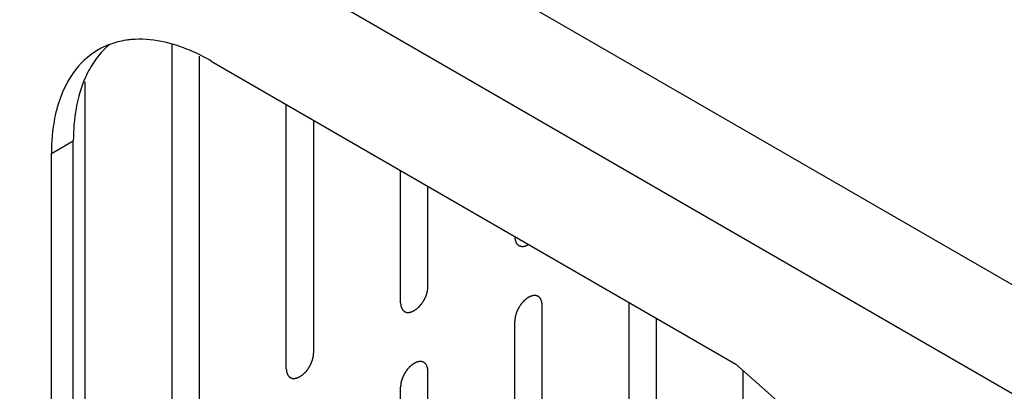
# Model space of a CAD drawing. Header units: inches. Extents: x 3 to 177, y 3 to 114.
# Tile 65 of 95: x 147.21 to 148.482, y 93.914 to 94.394. Entities that reach past the tile are written whole.
import ezdxf

# ---------------------------------------------------------------- set-up
doc = ezdxf.new("R2010")
doc.units = ezdxf.units.IN
doc.header["$LTSCALE"] = 9.973333
doc.header["$MEASUREMENT"] = 0
doc.layers.get('0').update_dxf_attribs({"linetype": 'CONTINUOUS'})
doc.layers.add('03_ALL_AXES', color=7, linetype='CONTINUOUS')
doc.layers.add('08_ALL_COSMETICS', color=7, linetype='CONTINUOUS')

msp = doc.modelspace()

# ---------------------------------------------------------------- linework, layer by layer
at = {"color": 7, "linetype": 'Continuous'}
for p, q in [((156.5962, 89.3724), (146.3949, 95.262)), ((156.0642, 89.5391), (146.7688, 94.9057))]:
    msp.add_line(p, q, dxfattribs=at)
at = {"layer": '03_ALL_AXES', "color": 7, "linetype": 'Continuous'}
for p, q in [((147.4575, 94.3402), (148.1349, 93.9491)), ((147.251, 94.221), (147.2793, 94.2373)), ((147.2793, 93.5574), (147.2793, 94.2373)), ((147.251, 93.5411), (147.251, 94.221)), ((148.1349, 93.9491), (148.7934, 93.3651))]:
    msp.add_line(p, q, dxfattribs=at)
for centre, radius, start, end in [((147.3606, 94.2695), 0.0983, 110.3213, 119.961), ((147.5048, 94.2213), 0.2538, 175.4243, 180.0699)]:
    msp.add_arc(centre, radius, start, end, dxfattribs=at)
for points, knots in [([(147.3262, 94.3615), (147.3244, 94.36), (147.3173, 94.3537), (147.3111, 94.3464), (147.3069, 94.3405)], [0, 0, 0, 0, 0.245598, 1, 1, 1, 1]), ([(147.3542, 94.3678), (147.3518, 94.3676), (147.3424, 94.3665), (147.3331, 94.3641), (147.3264, 94.3617)], [0, 0, 0, 0, 0.255644, 1, 1, 1, 1]), ([(147.4575, 94.3402), (147.4488, 94.3452), (147.4169, 94.3614), (147.38, 94.3701), (147.3542, 94.3678)], [0, 0, 0, 0, 0.27959, 1, 1, 1, 1]), ([(147.3115, 94.3546), (147.2986, 94.3472), (147.2748, 94.3245), (147.2624, 94.2947), (147.258, 94.2786)], [0, 0, 0, 0, 0.472107, 1, 1, 1, 1]), ([(147.3069, 94.3405), (147.3023, 94.3339), (147.2847, 94.3023), (147.2793, 94.2652), (147.2793, 94.2373)], [0, 0, 0, 0, 0.224498, 1, 1, 1, 1]), ([(147.258, 94.2786), (147.2573, 94.2757), (147.2543, 94.2635), (147.2526, 94.251), (147.2518, 94.2415)], [0, 0, 0, 0, 0.241013, 1, 1, 1, 1])]:
    msp.add_open_spline(points, degree=3, knots=knots, dxfattribs=at)
at = {"layer": '08_ALL_COSMETICS', "color": 7, "linetype": 'Continuous'}
for p, q in [((147.4068, 93.858), (147.4068, 94.3617)), ((147.4421, 93.8784), (147.4421, 94.3467)), ((147.2946, 93.7932), (147.2946, 94.3132)), ((147.5543, 93.9432), (147.5543, 94.2842)), ((147.5897, 93.9636), (147.5897, 94.2638)), ((147.7019, 94.0284), (147.7019, 94.1991)), ((147.7372, 94.0488), (147.7372, 94.1787)), ((147.8848, 93.3855), (147.8848, 94.0251)), ((147.997, 93.4503), (147.997, 94.0287)), ((147.8494, 93.3651), (147.8494, 94.0047)), ((148.0323, 93.4707), (148.0323, 94.0083)), ((147.7372, 93.3793), (147.7372, 93.9399)), ((148.1445, 93.5355), (148.1445, 93.9405)), ((147.7019, 93.3997), (147.7019, 93.9195))]:
    msp.add_line(p, q, dxfattribs=at)
for points, knots in [([(147.8494, 94.1136), (147.8495, 94.1132), (147.8495, 94.1126), (147.8496, 94.1117), (147.8497, 94.1109), (147.8497, 94.1103), (147.8498, 94.11), (147.8498, 94.1098), (147.8498, 94.1096), (147.8499, 94.1093), (147.8501, 94.1088), (147.8503, 94.1081), (147.8505, 94.1075), (147.8506, 94.107), (147.8507, 94.1067), (147.8508, 94.1065), (147.8509, 94.1063), (147.851, 94.1061), (147.8513, 94.1057), (147.8516, 94.1052), (147.852, 94.1047), (147.8522, 94.1043), (147.8524, 94.1041), (147.8525, 94.1039), (147.8526, 94.1038), (147.8528, 94.1036), (147.8531, 94.1034), (147.8536, 94.103), (147.8541, 94.1026), (147.8544, 94.1023), (147.8546, 94.1022), (147.8547, 94.102), (147.8549, 94.102), (147.8551, 94.1019), (147.8555, 94.1018), (147.8561, 94.1016), (147.8566, 94.1014), (147.857, 94.1012), (147.8573, 94.1012), (147.8574, 94.1011), (147.8576, 94.1011), (147.8579, 94.1011), (147.8583, 94.1011), (147.859, 94.1011), (147.8596, 94.101), (147.86, 94.101), (147.8603, 94.101), (147.8605, 94.101), (147.8607, 94.1011), (147.861, 94.1011), (147.8615, 94.1013), (147.8622, 94.1014), (147.8629, 94.1016), (147.8634, 94.1017), (147.8637, 94.1018), (147.8639, 94.1018), (147.8641, 94.1019), (147.8644, 94.1021), (147.8649, 94.1023), (147.8656, 94.1027), (147.8665, 94.1031), (147.8671, 94.1034), (147.8674, 94.1035)], [0, 0, 0, 0, 0.03125, 0.0625, 0.09375, 0.109375, 0.117188, 0.125, 0.132812, 0.140625, 0.15625, 0.1875, 0.21875, 0.234375, 0.242188, 0.25, 0.257812, 0.265625, 0.28125, 0.3125, 0.34375, 0.359375, 0.367188, 0.375, 0.382812, 0.390625, 0.40625, 0.4375, 0.46875, 0.484375, 0.492188, 0.5, 0.507812, 0.515625, 0.53125, 0.5625, 0.59375, 0.609375, 0.617188, 0.625, 0.632812, 0.640625, 0.65625, 0.6875, 0.71875, 0.734375, 0.742188, 0.75, 0.757812, 0.765625, 0.78125, 0.8125, 0.84375, 0.859375, 0.867188, 0.875, 0.882812, 0.890625, 0.90625, 0.9375, 0.96875, 1, 1, 1, 1]), ([(147.7019, 94.0284), (147.7019, 94.0281), (147.702, 94.0274), (147.7021, 94.0265), (147.7021, 94.0257), (147.7022, 94.0251), (147.7022, 94.0248), (147.7022, 94.0246), (147.7023, 94.0244), (147.7024, 94.0241), (147.7025, 94.0237), (147.7027, 94.023), (147.7029, 94.0223), (147.7031, 94.0218), (147.7032, 94.0216), (147.7032, 94.0214), (147.7033, 94.0212), (147.7035, 94.021), (147.7037, 94.0206), (147.704, 94.0201), (147.7044, 94.0195), (147.7046, 94.0192), (147.7047, 94.0189), (147.7048, 94.0188), (147.705, 94.0187), (147.7052, 94.0185), (147.7055, 94.0182), (147.706, 94.0179), (147.7064, 94.0175), (147.7067, 94.0172), (147.7069, 94.017), (147.7071, 94.0169), (147.7072, 94.0169), (147.7075, 94.0168), (147.7077, 94.0167), (147.7081, 94.0166), (147.7085, 94.0164), (147.709, 94.0162), (147.7093, 94.0161), (147.7096, 94.016), (147.7097, 94.0159), (147.7099, 94.0159), (147.7102, 94.0159), (147.7106, 94.0159), (147.7113, 94.0159), (147.7119, 94.0158), (147.7123, 94.0158), (147.7126, 94.0158), (147.7128, 94.0158), (147.713, 94.0159), (147.7133, 94.0159), (147.7137, 94.016), (147.7144, 94.0162), (147.7151, 94.0163), (147.7156, 94.0164), (147.7159, 94.0165), (147.7161, 94.0165), (147.7163, 94.0167), (147.7166, 94.0168), (147.7171, 94.017), (147.7178, 94.0174), (147.7185, 94.0177), (147.7191, 94.0179), (147.7193, 94.0181), (147.7196, 94.0182), (147.7198, 94.0183), (147.7201, 94.0185), (147.7206, 94.0189), (147.7213, 94.0194), (147.722, 94.0198), (147.7225, 94.0202), (147.7228, 94.0204), (147.723, 94.0205), (147.7232, 94.0207), (147.7235, 94.021), (147.724, 94.0214), (147.7247, 94.0221), (147.7253, 94.0227), (147.7258, 94.0231), (147.7261, 94.0234), (147.7263, 94.0236), (147.7265, 94.0238), (147.7267, 94.0241), (147.7272, 94.0247), (147.7278, 94.0254), (147.7285, 94.0262), (147.7289, 94.0267), (147.7292, 94.027), (147.7294, 94.0272), (147.7295, 94.0275), (147.7297, 94.0278), (147.7301, 94.0284), (147.7307, 94.0293), (147.7313, 94.0302), (147.7317, 94.0308), (147.7319, 94.0311), (147.7321, 94.0314), (147.7322, 94.0316), (147.7324, 94.032), (147.7327, 94.0326), (147.7332, 94.0335), (147.7336, 94.0344), (147.7339, 94.0351), (147.7341, 94.0354), (147.7343, 94.0357), (147.7344, 94.036), (147.7345, 94.0364), (147.7347, 94.037), (147.7351, 94.0379), (147.7354, 94.0389), (147.7357, 94.0395), (147.7358, 94.0399), (147.7359, 94.0402), (147.7359, 94.0404), (147.736, 94.0408), (147.7362, 94.0414), (147.7364, 94.0424), (147.7366, 94.0433), (147.7368, 94.0439), (147.7368, 94.0443), (147.7369, 94.0446), (147.7369, 94.0448), (147.7369, 94.0452), (147.737, 94.0458), (147.7371, 94.0467), (147.7372, 94.0477), (147.7372, 94.0484), (147.7372, 94.0488)], [0, 0, 0, 0, 0.015625, 0.03125, 0.046875, 0.054688, 0.058594, 0.0625, 0.066406, 0.070312, 0.078125, 0.09375, 0.109375, 0.117188, 0.121094, 0.125, 0.128906, 0.132812, 0.140625, 0.15625, 0.171875, 0.179688, 0.183594, 0.1875, 0.191406, 0.195312, 0.203125, 0.21875, 0.234375, 0.242188, 0.246094, 0.25, 0.253906, 0.257812, 0.265625, 0.273438, 0.28125, 0.296875, 0.304688, 0.308594, 0.3125, 0.316406, 0.320312, 0.328125, 0.34375, 0.359375, 0.367188, 0.371094, 0.375, 0.378906, 0.382812, 0.390625, 0.40625, 0.421875, 0.429688, 0.433594, 0.4375, 0.441406, 0.445312, 0.453125, 0.46875, 0.484375, 0.492188, 0.496094, 0.5, 0.503906, 0.507812, 0.515625, 0.53125, 0.546875, 0.554688, 0.558594, 0.5625, 0.566406, 0.570312, 0.578125, 0.59375, 0.609375, 0.617188, 0.621094, 0.625, 0.628906, 0.632812, 0.640625, 0.65625, 0.671875, 0.679688, 0.683594, 0.6875, 0.691406, 0.695312, 0.703125, 0.71875, 0.734375, 0.742188, 0.746094, 0.75, 0.753906, 0.757812, 0.765625, 0.78125, 0.796875, 0.804688, 0.808594, 0.8125, 0.816406, 0.820312, 0.828125, 0.84375, 0.859375, 0.867188, 0.871094, 0.875, 0.878906, 0.882812, 0.890625, 0.90625, 0.921875, 0.929688, 0.933594, 0.9375, 0.941406, 0.945312, 0.953125, 0.96875, 0.984375, 1, 1, 1, 1]), ([(147.8848, 94.0251), (147.8848, 94.0254), (147.8847, 94.026), (147.8846, 94.027), (147.8846, 94.0278), (147.8845, 94.0283), (147.8845, 94.0286), (147.8845, 94.0289), (147.8844, 94.0291), (147.8843, 94.0293), (147.8842, 94.0298), (147.884, 94.0305), (147.8837, 94.0312), (147.8836, 94.0316), (147.8835, 94.0319), (147.8835, 94.0321), (147.8834, 94.0323), (147.8832, 94.0325), (147.883, 94.0329), (147.8827, 94.0334), (147.8823, 94.0339), (147.8821, 94.0343), (147.8819, 94.0345), (147.8819, 94.0347), (147.8817, 94.0348), (147.8815, 94.035), (147.8812, 94.0352), (147.8807, 94.0356), (147.8803, 94.036), (147.8799, 94.0363), (147.8798, 94.0364), (147.8796, 94.0366), (147.8794, 94.0366), (147.8792, 94.0367), (147.8789, 94.0368), (147.8786, 94.0369), (147.8782, 94.0371), (147.8777, 94.0372), (147.8773, 94.0374), (147.8771, 94.0375), (147.877, 94.0376), (147.8768, 94.0375), (147.8765, 94.0376), (147.8761, 94.0376), (147.8754, 94.0376), (147.8748, 94.0376), (147.8744, 94.0376), (147.8741, 94.0377), (147.8739, 94.0377), (147.8737, 94.0376), (147.8734, 94.0376), (147.8729, 94.0374), (147.8723, 94.0373), (147.8716, 94.0371), (147.8711, 94.037), (147.8708, 94.037), (147.8706, 94.0369), (147.8704, 94.0368), (147.8701, 94.0367), (147.8696, 94.0365), (147.8689, 94.0361), (147.8681, 94.0358), (147.8676, 94.0355), (147.8673, 94.0354), (147.8671, 94.0353), (147.8669, 94.0352), (147.8666, 94.035), (147.8661, 94.0346), (147.8654, 94.0341), (147.8647, 94.0336), (147.8642, 94.0333), (147.8639, 94.0331), (147.8637, 94.033), (147.8635, 94.0327), (147.8632, 94.0325), (147.8627, 94.032), (147.862, 94.0314), (147.8613, 94.0308), (147.8609, 94.0303), (147.8606, 94.0301), (147.8604, 94.0299), (147.8602, 94.0297), (147.8599, 94.0294), (147.8595, 94.0288), (147.8589, 94.0281), (147.8582, 94.0273), (147.8578, 94.0268), (147.8575, 94.0265), (147.8573, 94.0263), (147.8572, 94.026), (147.8569, 94.0257), (147.8565, 94.025), (147.856, 94.0242), (147.8554, 94.0233), (147.855, 94.0227), (147.8548, 94.0224), (147.8546, 94.0221), (147.8545, 94.0218), (147.8543, 94.0215), (147.854, 94.0208), (147.8535, 94.0199), (147.8531, 94.019), (147.8527, 94.0184), (147.8526, 94.018), (147.8524, 94.0178), (147.8523, 94.0175), (147.8522, 94.0171), (147.852, 94.0165), (147.8516, 94.0155), (147.8513, 94.0146), (147.851, 94.014), (147.8509, 94.0136), (147.8508, 94.0133), (147.8507, 94.013), (147.8506, 94.0127), (147.8505, 94.012), (147.8503, 94.0111), (147.8501, 94.0102), (147.8499, 94.0096), (147.8499, 94.0092), (147.8498, 94.0089), (147.8498, 94.0087), (147.8497, 94.0083), (147.8497, 94.0077), (147.8496, 94.0068), (147.8495, 94.0058), (147.8495, 94.005), (147.8494, 94.0047)], [0, 0, 0, 0, 0.015625, 0.03125, 0.046875, 0.054688, 0.058594, 0.0625, 0.066406, 0.070312, 0.078125, 0.09375, 0.109375, 0.117188, 0.121094, 0.125, 0.128906, 0.132812, 0.140625, 0.15625, 0.171875, 0.179688, 0.183594, 0.1875, 0.191406, 0.195312, 0.203125, 0.21875, 0.234375, 0.242188, 0.246094, 0.25, 0.253906, 0.257812, 0.265625, 0.273438, 0.28125, 0.296875, 0.304688, 0.308594, 0.3125, 0.316406, 0.320312, 0.328125, 0.34375, 0.359375, 0.367188, 0.371094, 0.375, 0.378906, 0.382812, 0.390625, 0.40625, 0.421875, 0.429688, 0.433594, 0.4375, 0.441406, 0.445312, 0.453125, 0.46875, 0.484375, 0.492188, 0.496094, 0.5, 0.503906, 0.507812, 0.515625, 0.53125, 0.546875, 0.554688, 0.558594, 0.5625, 0.566406, 0.570312, 0.578125, 0.59375, 0.609375, 0.617188, 0.621094, 0.625, 0.628906, 0.632812, 0.640625, 0.65625, 0.671875, 0.679688, 0.683594, 0.6875, 0.691406, 0.695312, 0.703125, 0.71875, 0.734375, 0.742188, 0.746094, 0.75, 0.753906, 0.757812, 0.765625, 0.78125, 0.796875, 0.804688, 0.808594, 0.8125, 0.816406, 0.820312, 0.828125, 0.84375, 0.859375, 0.867188, 0.871094, 0.875, 0.878906, 0.882812, 0.890625, 0.90625, 0.921875, 0.929688, 0.933594, 0.9375, 0.941406, 0.945312, 0.953125, 0.96875, 0.984375, 1, 1, 1, 1]), ([(147.5543, 93.9432), (147.5544, 93.9429), (147.5544, 93.9422), (147.5545, 93.9413), (147.5546, 93.9405), (147.5546, 93.94), (147.5547, 93.9397), (147.5547, 93.9394), (147.5547, 93.9392), (147.5548, 93.9389), (147.555, 93.9385), (147.5552, 93.9378), (147.5554, 93.9371), (147.5555, 93.9366), (147.5556, 93.9364), (147.5557, 93.9362), (147.5558, 93.936), (147.5559, 93.9358), (147.5561, 93.9354), (147.5565, 93.9349), (147.5568, 93.9343), (147.5571, 93.934), (147.5572, 93.9338), (147.5573, 93.9336), (147.5574, 93.9335), (147.5576, 93.9333), (147.5579, 93.9331), (147.5584, 93.9327), (147.5589, 93.9323), (147.5592, 93.932), (147.5594, 93.9319), (147.5595, 93.9317), (147.5597, 93.9317), (147.5599, 93.9316), (147.5602, 93.9315), (147.5605, 93.9314), (147.561, 93.9312), (147.5614, 93.931), (147.5618, 93.9309), (147.562, 93.9308), (147.5622, 93.9307), (147.5624, 93.9307), (147.5626, 93.9307), (147.5631, 93.9307), (147.5637, 93.9307), (147.5643, 93.9307), (147.5648, 93.9306), (147.565, 93.9306), (147.5652, 93.9306), (147.5654, 93.9307), (147.5657, 93.9307), (147.5662, 93.9308), (147.5669, 93.931), (147.5676, 93.9311), (147.568, 93.9313), (147.5683, 93.9313), (147.5685, 93.9313), (147.5687, 93.9315), (147.569, 93.9316), (147.5695, 93.9318), (147.5703, 93.9322), (147.571, 93.9325), (147.5715, 93.9327), (147.5718, 93.9329), (147.572, 93.933), (147.5722, 93.9331), (147.5725, 93.9333), (147.573, 93.9337), (147.5737, 93.9342), (147.5745, 93.9347), (147.575, 93.935), (147.5752, 93.9352), (147.5755, 93.9353), (147.5757, 93.9355), (147.5759, 93.9358), (147.5764, 93.9362), (147.5771, 93.9369), (147.5778, 93.9375), (147.5783, 93.938), (147.5785, 93.9382), (147.5788, 93.9384), (147.5789, 93.9386), (147.5792, 93.9389), (147.5796, 93.9395), (147.5803, 93.9402), (147.5809, 93.941), (147.5814, 93.9415), (147.5816, 93.9418), (147.5818, 93.942), (147.582, 93.9423), (147.5822, 93.9426), (147.5826, 93.9432), (147.5832, 93.9441), (147.5837, 93.945), (147.5841, 93.9456), (147.5843, 93.9459), (147.5845, 93.9462), (147.5847, 93.9464), (147.5848, 93.9468), (147.5852, 93.9474), (147.5856, 93.9483), (147.5861, 93.9493), (147.5864, 93.9499), (147.5866, 93.9502), (147.5867, 93.9505), (147.5868, 93.9508), (147.5869, 93.9512), (147.5872, 93.9518), (147.5875, 93.9527), (147.5879, 93.9537), (147.5881, 93.9543), (147.5882, 93.9547), (147.5883, 93.955), (147.5884, 93.9552), (147.5885, 93.9556), (147.5886, 93.9562), (147.5888, 93.9572), (147.5891, 93.9581), (147.5892, 93.9587), (147.5893, 93.9591), (147.5894, 93.9594), (147.5894, 93.9596), (147.5894, 93.96), (147.5894, 93.9606), (147.5895, 93.9615), (147.5896, 93.9625), (147.5897, 93.9632), (147.5897, 93.9636)], [0, 0, 0, 0, 0.015625, 0.03125, 0.046875, 0.054688, 0.058594, 0.0625, 0.066406, 0.070312, 0.078125, 0.09375, 0.109375, 0.117188, 0.121094, 0.125, 0.128906, 0.132812, 0.140625, 0.15625, 0.171875, 0.179688, 0.183594, 0.1875, 0.191406, 0.195312, 0.203125, 0.21875, 0.234375, 0.242188, 0.246094, 0.25, 0.253906, 0.257812, 0.265625, 0.273438, 0.28125, 0.296875, 0.304688, 0.308594, 0.3125, 0.316406, 0.320312, 0.328125, 0.34375, 0.359375, 0.367188, 0.371094, 0.375, 0.378906, 0.382812, 0.390625, 0.40625, 0.421875, 0.429688, 0.433594, 0.4375, 0.441406, 0.445312, 0.453125, 0.46875, 0.484375, 0.492188, 0.496094, 0.5, 0.503906, 0.507812, 0.515625, 0.53125, 0.546875, 0.554688, 0.558594, 0.5625, 0.566406, 0.570312, 0.578125, 0.59375, 0.609375, 0.617188, 0.621094, 0.625, 0.628906, 0.632812, 0.640625, 0.65625, 0.671875, 0.679688, 0.683594, 0.6875, 0.691406, 0.695312, 0.703125, 0.71875, 0.734375, 0.742188, 0.746094, 0.75, 0.753906, 0.757812, 0.765625, 0.78125, 0.796875, 0.804688, 0.808594, 0.8125, 0.816406, 0.820312, 0.828125, 0.84375, 0.859375, 0.867188, 0.871094, 0.875, 0.878906, 0.882812, 0.890625, 0.90625, 0.921875, 0.929688, 0.933594, 0.9375, 0.941406, 0.945312, 0.953125, 0.96875, 0.984375, 1, 1, 1, 1]), ([(147.7372, 93.9399), (147.7372, 93.9402), (147.7372, 93.9409), (147.7371, 93.9418), (147.737, 93.9426), (147.737, 93.9431), (147.7369, 93.9434), (147.7369, 93.9437), (147.7368, 93.9439), (147.7368, 93.9442), (147.7366, 93.9446), (147.7364, 93.9453), (147.7362, 93.946), (147.7361, 93.9465), (147.736, 93.9467), (147.7359, 93.9469), (147.7358, 93.9471), (147.7357, 93.9473), (147.7354, 93.9477), (147.7351, 93.9482), (147.7348, 93.9488), (147.7345, 93.9491), (147.7344, 93.9493), (147.7343, 93.9495), (147.7341, 93.9496), (147.734, 93.9498), (147.7336, 93.95), (147.7332, 93.9504), (147.7327, 93.9508), (147.7324, 93.9511), (147.7322, 93.9512), (147.7321, 93.9514), (147.7319, 93.9514), (147.7317, 93.9515), (147.7314, 93.9516), (147.7311, 93.9517), (147.7306, 93.9519), (147.7302, 93.9521), (147.7298, 93.9522), (147.7296, 93.9523), (147.7294, 93.9524), (147.7292, 93.9524), (147.729, 93.9524), (147.7285, 93.9524), (147.7279, 93.9524), (147.7272, 93.9524), (147.7268, 93.9525), (147.7265, 93.9525), (147.7264, 93.9525), (147.7262, 93.9524), (147.7259, 93.9524), (147.7254, 93.9523), (147.7247, 93.9521), (147.724, 93.952), (147.7235, 93.9518), (147.7233, 93.9518), (147.7231, 93.9518), (147.7228, 93.9516), (147.7226, 93.9515), (147.722, 93.9513), (147.7213, 93.9509), (147.7206, 93.9506), (147.7201, 93.9504), (147.7198, 93.9502), (147.7196, 93.9501), (147.7194, 93.95), (147.7191, 93.9498), (147.7186, 93.9494), (147.7179, 93.9489), (147.7171, 93.9484), (147.7166, 93.9481), (147.7163, 93.9479), (147.7161, 93.9478), (147.7159, 93.9476), (147.7157, 93.9473), (147.7152, 93.9469), (147.7145, 93.9462), (147.7138, 93.9456), (147.7133, 93.9451), (147.713, 93.9449), (147.7128, 93.9447), (147.7126, 93.9445), (147.7124, 93.9442), (147.7119, 93.9436), (147.7113, 93.9429), (147.7107, 93.9421), (147.7102, 93.9416), (147.71, 93.9413), (147.7098, 93.9411), (147.7096, 93.9408), (147.7094, 93.9405), (147.709, 93.9399), (147.7084, 93.939), (147.7079, 93.9381), (147.7075, 93.9375), (147.7072, 93.9372), (147.7071, 93.9369), (147.7069, 93.9367), (147.7067, 93.9363), (147.7064, 93.9357), (147.706, 93.9348), (147.7055, 93.9339), (147.7052, 93.9332), (147.705, 93.9329), (147.7049, 93.9326), (147.7048, 93.9323), (147.7046, 93.9319), (147.7044, 93.9313), (147.7041, 93.9304), (147.7037, 93.9294), (147.7035, 93.9288), (147.7034, 93.9284), (147.7032, 93.9281), (147.7032, 93.9279), (147.7031, 93.9275), (147.703, 93.9269), (147.7027, 93.9259), (147.7025, 93.925), (147.7024, 93.9244), (147.7023, 93.924), (147.7022, 93.9237), (147.7022, 93.9235), (147.7022, 93.9231), (147.7021, 93.9225), (147.7021, 93.9216), (147.702, 93.9206), (147.7019, 93.9199), (147.7019, 93.9195)], [0, 0, 0, 0, 0.015625, 0.03125, 0.046875, 0.054688, 0.058594, 0.0625, 0.066406, 0.070312, 0.078125, 0.09375, 0.109375, 0.117188, 0.121094, 0.125, 0.128906, 0.132812, 0.140625, 0.15625, 0.171875, 0.179688, 0.183594, 0.1875, 0.191406, 0.195312, 0.203125, 0.21875, 0.234375, 0.242188, 0.246094, 0.25, 0.253906, 0.257812, 0.265625, 0.273438, 0.28125, 0.296875, 0.304688, 0.308594, 0.3125, 0.316406, 0.320312, 0.328125, 0.34375, 0.359375, 0.367188, 0.371094, 0.375, 0.378906, 0.382812, 0.390625, 0.40625, 0.421875, 0.429688, 0.433594, 0.4375, 0.441406, 0.445312, 0.453125, 0.46875, 0.484375, 0.492188, 0.496094, 0.5, 0.503906, 0.507812, 0.515625, 0.53125, 0.546875, 0.554688, 0.558594, 0.5625, 0.566406, 0.570312, 0.578125, 0.59375, 0.609375, 0.617188, 0.621094, 0.625, 0.628906, 0.632812, 0.640625, 0.65625, 0.671875, 0.679688, 0.683594, 0.6875, 0.691406, 0.695312, 0.703125, 0.71875, 0.734375, 0.742188, 0.746094, 0.75, 0.753906, 0.757812, 0.765625, 0.78125, 0.796875, 0.804688, 0.808594, 0.8125, 0.816406, 0.820312, 0.828125, 0.84375, 0.859375, 0.867188, 0.871094, 0.875, 0.878906, 0.882812, 0.890625, 0.90625, 0.921875, 0.929688, 0.933594, 0.9375, 0.941406, 0.945312, 0.953125, 0.96875, 0.984375, 1, 1, 1, 1])]:
    msp.add_open_spline(points, degree=3, knots=knots, dxfattribs=at)

doc.saveas('drawing.dxf')
